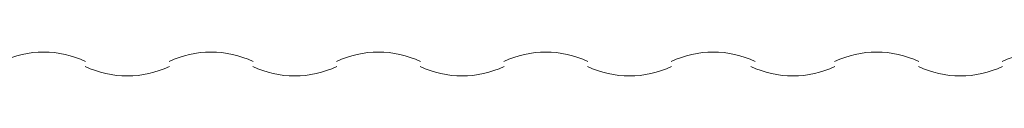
# Model space of a CAD drawing. Header units: metres. Extents: x 5.7 to 89.8, y 4 to 63.5.
# Tile 233 of 256: x 35.4894 to 37.8685, y 49.8094 to 49.8671. Entities that reach past the tile are written whole.
import ezdxf

# ---------------------------------------------------------------- set-up
doc = ezdxf.new("R2010")
doc.units = ezdxf.units.M
doc.header["$MEASUREMENT"] = 0
doc.layers.add('PDF17_dim', color=7, linetype='Continuous')

msp = doc.modelspace()

# ---------------------------------------------------------------- linework, layer by layer
at = {"layer": 'PDF17_dim', "lineweight": 20}
for centre, start, end in [((35.5472, 49.6312), 64.5172, 115.4882), ((35.9517, 49.6312), 64.5172, 115.4882), ((36.3562, 49.6312), 64.5172, 115.4882), ((36.7607, 49.6312), 64.5172, 115.4882), ((37.1652, 49.6312), 64.5172, 115.4882), ((37.5601, 49.6312), 64.5172, 115.4882), ((37.9646, 49.6312), 64.5172, 115.4882), ((35.7494, 50.0453), 244.5118, 295.4882), ((36.1539, 50.0453), 244.5118, 295.4882), ((36.5584, 50.0453), 244.5118, 295.4882), ((36.9629, 50.0453), 244.5118, 295.4882), ((37.3578, 50.0453), 244.5118, 295.4882), ((37.7623, 50.0453), 244.5118, 295.4882)]:
    msp.add_arc(centre, 0.236, start, end, dxfattribs=at)

doc.saveas('drawing.dxf')
